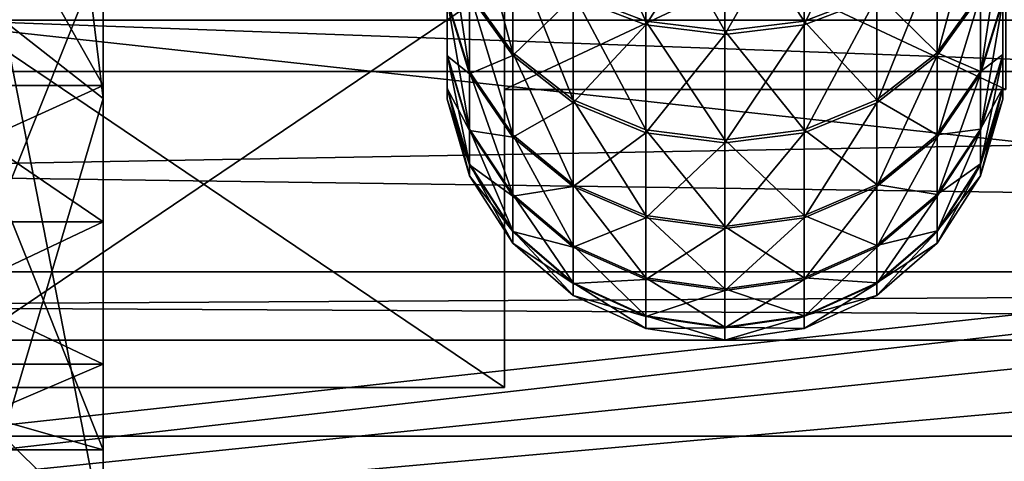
# Model space of a CAD drawing. Extents: x 0 to 200, y 18 to 95.
# Tile 86 of 256: x 77.58 to 82.49, y 36.62 to 38.82. Entities that reach past the tile are written whole.
import ezdxf

# ---------------------------------------------------------------- set-up
doc = ezdxf.new("R2010")
doc.units = 0

msp = doc.modelspace()

# ---------------------------------------------------------------- linework, layer by layer
for points in [[(95.999992, 38.822327, 264.297485), (76.999992, 42.562767, 261.314575), (76.999992, 38.822327, 264.297485)], [(95.999992, 42.562767, 261.314575), (76.999992, 42.562767, 261.314575), (95.999992, 38.822327, 264.297485)], [(95.999992, 42.562767, 280.685425), (95.999992, 38.822327, 277.702515), (76.999992, 38.822327, 277.702515)], [(76.999992, 42.562767, 280.685425), (95.999992, 42.562767, 280.685425), (76.999992, 38.822327, 277.702515)], [(77.499992, 42.562767, 36.314583), (77.499992, 38.822327, 39.297485), (77.999992, 38.431412, 38.985741)], [(77.999992, 42.345825, 35.864101), (77.499992, 42.562767, 36.314583), (77.999992, 38.431412, 38.985741)], [(77.499992, 42.562767, 55.685417), (77.999992, 42.345825, 56.135899), (77.499992, 38.822327, 52.702515)], [(77.499992, 38.822327, 52.702515), (77.999992, 42.345825, 56.135899), (77.999992, 38.431412, 53.014259)], [(77.999992, 39.43364, 36.87513), (77.999992, 42.345825, 35.864101), (77.999992, 38.431412, 38.985741)], [(77.999992, 42.345825, 56.135899), (77.999992, 39.43364, 55.12487), (77.999992, 38.431412, 53.014259)], [(76.999992, 40.261135, 41.579704), (77.999992, 40.261135, 41.579704), (76.999992, 38.496006, 39.814575)], [(77.999992, 40.261135, 41.579704), (77.999992, 38.496006, 39.814575), (76.999992, 38.496006, 39.814575)], [(77.999992, 38.496006, 52.185425), (76.999992, 40.261135, 50.420296), (76.999992, 38.496006, 52.185425)], [(77.999992, 40.261135, 50.420296), (76.999992, 40.261135, 50.420296), (77.999992, 38.496006, 52.185425)], [(77.999992, 38.496006, 39.814575), (77.999992, 40.261135, 41.579704), (77.999992, 37.816647, 40.907364)], [(77.999992, 40.261135, 41.579704), (77.999992, 39.605007, 42.842861), (77.999992, 37.816647, 40.907364)], [(77.999992, 39.605007, 49.157139), (77.999992, 40.261135, 50.420296), (77.999992, 37.816647, 51.092636)], [(77.999992, 40.261135, 50.420296), (77.999992, 38.496006, 52.185425), (77.999992, 37.816647, 51.092636)], [(113.275154, 38.566761, 277.913177), (37.428932, 40.155949, 279.984253), (39.5, 38.566761, 277.913177)], [(115.346222, 40.155949, 279.984253), (37.428932, 40.155949, 279.984253), (113.275154, 38.566761, 277.913177)], [(51.571064, 40.155949, 265.842102), (103.275146, 38.566761, 267.913177), (49.499989, 38.566761, 267.913177)], [(51.571064, 40.155949, 265.842102), (101.204079, 40.155949, 265.842102), (103.275146, 38.566761, 267.913177)], [(79.999992, 39.649292, 266.625), (79.999992, 38.477016, 271), (79.999992, 36.990273, 268.663544)], [(79.999992, 39.017784, 264.453369), (79.999992, 39.649292, 266.625), (79.999992, 36.990273, 268.663544)], [(79.999992, 39.649292, 275.375), (79.999992, 39.017784, 277.546631), (79.999992, 38.477016, 271)], [(82.499992, 39.649292, 275.375), (79.999992, 39.649292, 275.375), (79.999992, 38.477016, 271)], [(82.499992, 38.477016, 271), (82.499992, 39.649292, 275.375), (79.999992, 38.477016, 271)], [(79.999992, 39.649292, 266.625), (82.499992, 38.477016, 271), (79.999992, 38.477016, 271)], [(79.999992, 39.649292, 266.625), (82.499992, 39.649292, 266.625), (82.499992, 38.477016, 271)], [(77.999992, 39.605007, 42.842861), (77.999992, 39.175774, 44.200001), (77.999992, 36.679504, 44.200001)], [(77.999992, 37.10677, 42.525715), (77.999992, 39.605007, 42.842861), (77.999992, 36.679504, 44.200001)], [(77.999992, 37.816647, 40.907364), (77.999992, 39.605007, 42.842861), (77.999992, 37.10677, 42.525715)], [(77.999992, 39.175774, 47.799999), (77.999992, 39.605007, 49.157139), (77.999992, 37.10677, 49.474285)], [(77.999992, 39.605007, 49.157139), (77.999992, 37.816647, 51.092636), (77.999992, 37.10677, 49.474285)], [(80.343094, 39.592945, 264.890533), (80.705566, 39.463699, 264.787109), (80.705566, 38.816895, 265.695404)], [(80.343094, 38.956902, 265.783722), (80.343094, 39.592945, 264.890533), (80.705566, 38.816895, 265.695404)], [(81.856888, 38.939026, 276.187836), (81.856888, 39.571995, 277.083191), (81.494423, 38.798714, 276.275665)], [(81.856888, 39.571995, 277.083191), (81.494423, 39.442398, 277.186188), (81.494423, 38.798714, 276.275665)], [(57.676323, 39.482059, 55.068108), (57.032787, 38.471405, 54.206055), (77.999992, 36.329296, 51.023918)], [(77.999992, 39.43364, 55.12487), (57.676323, 39.482059, 55.068108), (77.999992, 36.329296, 51.023918)], [(57.679817, 39.475403, 36.924114), (77.999992, 39.43364, 36.87513), (57.083755, 38.539112, 37.722298)], [(57.083755, 38.539112, 37.722298), (77.999992, 39.43364, 36.87513), (77.999992, 36.329296, 40.976082)], [(77.999992, 39.43364, 36.87513), (77.999992, 38.431412, 38.985741), (77.999992, 36.329296, 40.976082)], [(77.999992, 38.431412, 53.014259), (77.999992, 39.43364, 55.12487), (77.999992, 36.329296, 51.023918)], [(79.826515, 39.461151, 266.101746), (80.041946, 39.177616, 265.922913), (80.041946, 38.659779, 266.856079)], [(79.826515, 38.961555, 267.002045), (79.826515, 39.461151, 266.101746), (80.041946, 38.659779, 266.856079)], [(80.705566, 39.442398, 277.186188), (80.343094, 38.939026, 276.187836), (80.705566, 38.798714, 276.275665)], [(80.705566, 39.463699, 264.787109), (81.099991, 39.419422, 264.751678), (81.099991, 38.768929, 265.665131)], [(80.705566, 38.816895, 265.695404), (80.705566, 39.463699, 264.787109), (81.099991, 38.768929, 265.665131)], [(81.099991, 39.397999, 277.221466), (80.705566, 39.442398, 277.186188), (80.705566, 38.798714, 276.275665)], [(81.099991, 39.419422, 264.751678), (81.494423, 39.463699, 264.787109), (81.494423, 38.816895, 265.695404)], [(81.494423, 38.798714, 276.275665), (81.494423, 39.442398, 277.186188), (81.099991, 38.750645, 276.305756)], [(81.494423, 39.442398, 277.186188), (81.099991, 39.397999, 277.221466), (81.099991, 38.750645, 276.305756)], [(81.494423, 39.463699, 264.787109), (81.856888, 38.956902, 265.783722), (81.494423, 38.816895, 265.695404)], [(82.373474, 38.947865, 274.969513), (82.373474, 39.444366, 275.871521), (82.158043, 38.645588, 275.114441)], [(82.373474, 39.444366, 275.871521), (82.158043, 39.160217, 276.049377), (82.158043, 38.645588, 275.114441)], [(81.099991, 39.397999, 277.221466), (80.705566, 38.798714, 276.275665), (81.099991, 38.750645, 276.305756)], [(81.099991, 39.419422, 264.751678), (81.494423, 38.816895, 265.695404), (81.099991, 38.768929, 265.665131)], [(79.714249, 39.305744, 267.168518), (79.826515, 38.961555, 267.002045), (79.826515, 38.565895, 267.952637)], [(79.714249, 38.926563, 268.079529), (79.714249, 39.305744, 267.168518), (79.826515, 38.565895, 267.952637)], [(79.714249, 39.302456, 268.211792), (79.714249, 38.926563, 268.079529), (79.714249, 38.651768, 269.027252)], [(79.714249, 39.040104, 269.116577), (79.714249, 39.302456, 268.211792), (79.714249, 38.651768, 269.027252)], [(82.485741, 38.91658, 273.891937), (82.485741, 39.292625, 274.80423), (82.373474, 38.555477, 274.017578)], [(82.485741, 39.292625, 274.80423), (82.373474, 38.947865, 274.969513), (82.373474, 38.555477, 274.017578)], [(82.485741, 39.03368, 272.855255), (82.485741, 39.292923, 273.760956), (82.485741, 38.645039, 272.943268)], [(82.485741, 39.292923, 273.760956), (82.485741, 38.91658, 273.891937), (82.485741, 38.645039, 272.943268)], [(66.999992, 39.196945, 259.53186), (99.683624, 39.210865, 259.553802), (66.999992, 35.485626, 263.375061)], [(99.683624, 39.210865, 259.553802), (100.000092, 38.878841, 259.761322), (66.999992, 35.485626, 263.375061)], [(122.799995, 37.156258, 280.72522), (66.999992, 39.196945, 282.468109), (66.999992, 35.485626, 278.624939)], [(122.799995, 39.196945, 282.468109), (66.999992, 39.196945, 282.468109), (122.799995, 37.156258, 280.72522)], [(77.999992, 36.679504, 44.200001), (76.999992, 39.175774, 44.200001), (76.999992, 36.679504, 44.200001)], [(77.999992, 39.175774, 44.200001), (76.999992, 39.175774, 44.200001), (77.999992, 36.679504, 44.200001)], [(76.999992, 39.175774, 47.799999), (77.999992, 39.175774, 47.799999), (76.999992, 36.679504, 47.799999)], [(77.999992, 39.175774, 47.799999), (77.999992, 36.679504, 47.799999), (76.999992, 36.679504, 47.799999)], [(77.999992, 39.175774, 47.799999), (77.999992, 37.10677, 49.474285), (77.999992, 36.679504, 47.799999)], [(80.041946, 39.160217, 276.049377), (79.826515, 38.947865, 274.969513), (80.041946, 38.645588, 275.114441)], [(80.041946, 39.177616, 265.922913), (80.343094, 38.956902, 265.783722), (80.343094, 38.424866, 266.742462)], [(80.041946, 38.659779, 266.856079), (80.041946, 39.177616, 265.922913), (80.343094, 38.424866, 266.742462)], [(80.343094, 38.939026, 276.187836), (80.041946, 39.160217, 276.049377), (80.041946, 38.645588, 275.114441)], [(81.856888, 38.956902, 265.783722), (82.158043, 39.177616, 265.922913), (82.158043, 38.659779, 266.856079)], [(82.158043, 38.645588, 275.114441), (82.158043, 39.160217, 276.049377), (81.856888, 38.410286, 275.227264)], [(82.158043, 39.160217, 276.049377), (81.856888, 38.939026, 276.187836), (81.856888, 38.410286, 275.227264)], [(82.158043, 39.177616, 265.922913), (82.373474, 38.961555, 267.002045), (82.158043, 38.659779, 266.856079)], [(79.714249, 39.040104, 269.116577), (79.714249, 38.651768, 269.027252), (79.714249, 38.48481, 269.999756)], [(79.714249, 38.880707, 270.045074), (79.714249, 39.040104, 269.116577), (79.714249, 38.48481, 269.999756)], [(82.485741, 38.926563, 268.079529), (82.485741, 39.040104, 269.116577), (82.485741, 38.651768, 269.027252)], [(82.485741, 39.040104, 269.116577), (82.485741, 38.880707, 270.045074), (82.485741, 38.651768, 269.027252)], [(76.999992, 39.017784, 264.453369), (79.999992, 36.990273, 268.663544), (76.999992, 36.990273, 268.663544)], [(76.999992, 39.017784, 264.453369), (79.999992, 39.017784, 264.453369), (79.999992, 36.990273, 268.663544)], [(79.999992, 39.017784, 277.546631), (76.999992, 39.017784, 277.546631), (76.999992, 36.990273, 273.336456)], [(79.999992, 36.990273, 273.336456), (79.999992, 39.017784, 277.546631), (76.999992, 36.990273, 273.336456)], [(79.714249, 39.03368, 272.855255), (79.714249, 38.877476, 271.926239), (79.714249, 38.645039, 272.943268)], [(79.714249, 38.91658, 273.891937), (79.714249, 39.03368, 272.855255), (79.714249, 38.645039, 272.943268)], [(79.999992, 38.477016, 271), (79.999992, 39.017784, 277.546631), (79.999992, 36.990273, 273.336456)], [(82.485741, 38.877476, 271.926239), (82.485741, 39.03368, 272.855255), (82.485741, 38.481422, 271.970184)], [(82.485741, 39.03368, 272.855255), (82.485741, 38.645039, 272.943268), (82.485741, 38.481422, 271.970184)], [(79.826515, 38.947865, 274.969513), (79.714249, 38.91658, 273.891937), (79.826515, 38.555477, 274.017578)], [(79.826515, 38.961555, 267.002045), (80.041946, 38.659779, 266.856079), (80.041946, 38.249676, 267.84137)], [(79.826515, 38.565895, 267.952637), (79.826515, 38.961555, 267.002045), (80.041946, 38.249676, 267.84137)], [(80.041946, 38.645588, 275.114441), (79.826515, 38.947865, 274.969513), (79.826515, 38.555477, 274.017578)], [(80.343094, 38.939026, 276.187836), (80.041946, 38.645588, 275.114441), (80.343094, 38.410286, 275.227264)], [(80.343094, 38.956902, 265.783722), (80.705566, 38.816895, 265.695404), (80.705566, 38.275845, 266.67038)], [(80.343094, 38.424866, 266.742462), (80.343094, 38.956902, 265.783722), (80.705566, 38.275845, 266.67038)], [(80.705566, 38.798714, 276.275665), (80.343094, 38.939026, 276.187836), (80.343094, 38.410286, 275.227264)], [(81.494423, 38.816895, 265.695404), (81.856888, 38.956902, 265.783722), (81.856888, 38.424866, 266.742462)], [(81.856888, 38.410286, 275.227264), (81.856888, 38.939026, 276.187836), (81.494423, 38.261021, 275.298828)], [(81.856888, 38.939026, 276.187836), (81.494423, 38.798714, 276.275665), (81.494423, 38.261021, 275.298828)], [(81.856888, 38.956902, 265.783722), (82.158043, 38.659779, 266.856079), (81.856888, 38.424866, 266.742462)], [(82.158043, 38.659779, 266.856079), (82.373474, 38.961555, 267.002045), (82.373474, 38.565895, 267.952637)], [(82.373474, 38.555477, 274.017578), (82.373474, 38.947865, 274.969513), (82.158043, 38.238873, 274.127777)], [(82.373474, 38.947865, 274.969513), (82.158043, 38.645588, 275.114441), (82.158043, 38.238873, 274.127777)], [(82.373474, 38.961555, 267.002045), (82.485741, 38.926563, 268.079529), (82.373474, 38.565895, 267.952637)], [(79.714249, 38.926563, 268.079529), (79.826515, 38.565895, 267.952637), (79.826515, 38.27916, 268.941528)], [(79.714249, 38.651768, 269.027252), (79.714249, 38.926563, 268.079529), (79.826515, 38.27916, 268.941528)], [(79.714249, 38.91658, 273.891937), (79.714249, 38.645039, 272.943268), (79.826515, 38.555477, 274.017578)], [(82.485741, 38.926563, 268.079529), (82.485741, 38.651768, 269.027252), (82.373474, 38.565895, 267.952637)], [(82.485741, 38.645039, 272.943268), (82.485741, 38.91658, 273.891937), (82.373474, 38.272141, 273.02771)], [(82.485741, 38.91658, 273.891937), (82.373474, 38.555477, 274.017578), (82.373474, 38.272141, 273.02771)], [(100.000092, 38.878841, 259.761322), (100.607681, 38.474895, 260.105988), (66.999992, 35.485626, 263.375061)], [(79.714249, 38.880707, 270.045074), (79.714249, 38.48481, 269.999756), (79.714249, 38.427788, 270.984894)], [(79.714249, 38.826267, 270.985565), (79.714249, 38.880707, 270.045074), (79.714249, 38.427788, 270.984894)], [(79.714249, 38.877476, 271.926239), (79.714249, 38.826267, 270.985565), (79.714249, 38.481422, 271.970184)], [(79.714249, 38.645039, 272.943268), (79.714249, 38.877476, 271.926239), (79.714249, 38.481422, 271.970184)], [(82.485741, 38.651768, 269.027252), (82.485741, 38.880707, 270.045074), (82.485741, 38.48481, 269.999756)], [(82.485741, 38.880707, 270.045074), (82.485741, 38.826267, 270.985565), (82.485741, 38.48481, 269.999756)], [(82.485741, 38.826267, 270.985565), (82.485741, 38.877476, 271.926239), (82.485741, 38.427788, 270.984894)], [(82.485741, 38.877476, 271.926239), (82.485741, 38.481422, 271.970184), (82.485741, 38.427788, 270.984894)], [(95.999992, 36.74654, 268.60791), (76.999992, 38.822327, 264.297485), (76.999992, 36.74654, 268.60791)], [(95.999992, 38.822327, 264.297485), (76.999992, 38.822327, 264.297485), (95.999992, 36.74654, 268.60791)], [(95.999992, 38.822327, 277.702515), (95.999992, 36.74654, 273.39212), (76.999992, 36.74654, 273.39212)], [(76.999992, 38.822327, 277.702515), (95.999992, 38.822327, 277.702515), (76.999992, 36.74654, 273.39212)], [(77.499992, 38.822327, 39.297485), (77.499992, 36.74654, 43.607899), (77.999992, 36.259075, 43.496639)], [(77.999992, 38.431412, 38.985741), (77.499992, 38.822327, 39.297485), (77.999992, 36.259075, 43.496639)], [(77.499992, 38.822327, 52.702515), (77.999992, 38.431412, 53.014259), (77.499992, 36.74654, 48.392101)], [(79.714249, 38.481422, 271.970184), (79.714249, 38.826267, 270.985565), (79.714249, 38.427788, 270.984894)], [(80.705566, 38.798714, 276.275665), (80.343094, 38.410286, 275.227264), (80.705566, 38.261021, 275.298828)], [(80.705566, 38.816895, 265.695404), (81.099991, 38.768929, 265.665131), (81.099991, 38.224792, 266.645691)], [(80.705566, 38.275845, 266.67038), (80.705566, 38.816895, 265.695404), (81.099991, 38.224792, 266.645691)], [(81.099991, 38.750645, 276.305756), (80.705566, 38.798714, 276.275665), (80.705566, 38.261021, 275.298828)], [(81.099991, 38.768929, 265.665131), (81.494423, 38.816895, 265.695404), (81.494423, 38.275845, 266.67038)], [(81.494423, 38.261021, 275.298828), (81.494423, 38.798714, 276.275665), (81.099991, 38.209885, 275.323364)], [(81.494423, 38.798714, 276.275665), (81.099991, 38.750645, 276.305756), (81.099991, 38.209885, 275.323364)], [(81.494423, 38.816895, 265.695404), (81.856888, 38.424866, 266.742462), (81.494423, 38.275845, 266.67038)], [(82.485741, 38.48481, 269.999756), (82.485741, 38.826267, 270.985565), (82.485741, 38.427788, 270.984894)], [(81.099991, 38.750645, 276.305756), (80.705566, 38.261021, 275.298828), (81.099991, 38.209885, 275.323364)], [(81.099991, 38.768929, 265.665131), (81.494423, 38.275845, 266.67038), (81.099991, 38.224792, 266.645691)], [(79.714249, 38.651768, 269.027252), (79.826515, 38.27916, 268.941528), (79.826515, 38.104946, 269.956329)], [(79.714249, 38.48481, 269.999756), (79.714249, 38.651768, 269.027252), (79.826515, 38.104946, 269.956329)], [(79.714249, 38.645039, 272.943268), (79.714249, 38.481422, 271.970184), (79.826515, 38.272141, 273.02771)], [(79.826515, 38.555477, 274.017578), (79.714249, 38.645039, 272.943268), (79.826515, 38.272141, 273.02771)], [(80.041946, 38.645588, 275.114441), (79.826515, 38.555477, 274.017578), (80.041946, 38.238873, 274.127777)], [(80.041946, 38.659779, 266.856079), (80.343094, 38.424866, 266.742462), (80.343094, 38.003517, 267.754761)], [(80.041946, 38.249676, 267.84137), (80.041946, 38.659779, 266.856079), (80.343094, 38.003517, 267.754761)], [(80.343094, 38.410286, 275.227264), (80.041946, 38.645588, 275.114441), (80.041946, 38.238873, 274.127777)], [(81.856888, 38.424866, 266.742462), (82.158043, 38.659779, 266.856079), (82.158043, 38.249676, 267.84137)], [(82.158043, 38.238873, 274.127777), (82.158043, 38.645588, 275.114441), (81.856888, 37.99242, 274.213531)], [(82.158043, 38.645588, 275.114441), (81.856888, 38.410286, 275.227264), (81.856888, 37.99242, 274.213531)], [(82.158043, 38.659779, 266.856079), (82.373474, 38.565895, 267.952637), (82.158043, 38.249676, 267.84137)], [(82.373474, 38.565895, 267.952637), (82.485741, 38.651768, 269.027252), (82.373474, 38.27916, 268.941528)], [(82.485741, 38.651768, 269.027252), (82.485741, 38.48481, 269.999756), (82.373474, 38.27916, 268.941528)], [(82.485741, 38.481422, 271.970184), (82.485741, 38.645039, 272.943268), (82.373474, 38.101414, 272.012329)], [(82.485741, 38.645039, 272.943268), (82.373474, 38.272141, 273.02771), (82.373474, 38.101414, 272.012329)], [(110.863342, 37.567757, 275.501373), (39.5, 38.566761, 277.913177), (41.911797, 37.567757, 275.501373)], [(113.275154, 38.566761, 277.913177), (39.5, 38.566761, 277.913177), (110.863342, 37.567757, 275.501373)], [(103.275146, 38.566761, 267.913177), (105.686966, 37.567757, 270.324982), (47.088192, 37.567757, 270.324982)], [(49.499989, 38.566761, 267.913177), (103.275146, 38.566761, 267.913177), (47.088192, 37.567757, 270.324982)], [(79.826515, 38.565895, 267.952637), (80.041946, 38.249676, 267.84137), (80.041946, 37.952469, 268.866364)], [(79.826515, 38.27916, 268.941528), (79.826515, 38.565895, 267.952637), (80.041946, 37.952469, 268.866364)], [(79.826515, 38.555477, 274.017578), (79.826515, 38.272141, 273.02771), (80.041946, 38.238873, 274.127777)], [(82.373474, 38.565895, 267.952637), (82.373474, 38.27916, 268.941528), (82.158043, 38.249676, 267.84137)], [(82.373474, 38.272141, 273.02771), (82.373474, 38.555477, 274.017578), (82.158043, 37.94519, 273.101746)], [(82.373474, 38.555477, 274.017578), (82.158043, 38.238873, 274.127777), (82.158043, 37.94519, 273.101746)], [(56.827553, 38.240475, 38.107998), (57.083755, 38.539112, 37.722298), (77.999992, 36.329296, 40.976082)], [(76.999992, 38.496006, 39.814575), (77.999992, 37.816647, 40.907364), (76.499992, 37.816647, 40.907364)], [(77.999992, 37.816647, 51.092636), (77.999992, 38.496006, 52.185425), (76.499992, 37.816647, 51.092636)], [(77.999992, 38.496006, 52.185425), (76.999992, 38.496006, 52.185425), (76.499992, 37.816647, 51.092636)], [(76.999992, 38.496006, 39.814575), (77.999992, 38.496006, 39.814575), (77.999992, 37.816647, 40.907364)], [(57.032787, 38.471405, 54.206055), (56.778526, 38.1772, 53.818966), (77.999992, 36.329296, 51.023918)], [(100.607681, 38.474895, 260.105988), (102.160469, 37.442551, 260.986816), (66.999992, 35.485626, 263.375061)], [(79.714249, 38.48481, 269.999756), (79.826515, 38.104946, 269.956329), (79.826515, 38.045448, 270.984222)], [(79.714249, 38.427788, 270.984894), (79.714249, 38.48481, 269.999756), (79.826515, 38.045448, 270.984222)], [(79.714249, 38.481422, 271.970184), (79.714249, 38.427788, 270.984894), (79.826515, 38.101414, 272.012329)], [(79.826515, 38.272141, 273.02771), (79.714249, 38.481422, 271.970184), (79.826515, 38.101414, 272.012329)], [(79.999992, 38.477016, 271), (79.999992, 36.990273, 273.336456), (79.999992, 36.990273, 268.663544)], [(82.373474, 38.27916, 268.941528), (82.485741, 38.48481, 269.999756), (82.373474, 38.104946, 269.956329)], [(82.485741, 38.48481, 269.999756), (82.485741, 38.427788, 270.984894), (82.373474, 38.104946, 269.956329)], [(82.485741, 38.427788, 270.984894), (82.485741, 38.481422, 271.970184), (82.373474, 38.045448, 270.984222)], [(82.485741, 38.481422, 271.970184), (82.373474, 38.101414, 272.012329), (82.373474, 38.045448, 270.984222)], [(77.499992, 36.74654, 48.392101), (77.999992, 38.431412, 53.014259), (77.999992, 36.259075, 48.503361)], [(77.999992, 36.329296, 40.976082), (77.999992, 38.431412, 38.985741), (77.999992, 36.259075, 43.496639)], [(77.999992, 38.431412, 53.014259), (77.999992, 36.329296, 51.023918), (77.999992, 36.259075, 48.503361)], [(79.826515, 38.101414, 272.012329), (79.714249, 38.427788, 270.984894), (79.826515, 38.045448, 270.984222)], [(80.343094, 38.410286, 275.227264), (80.041946, 38.238873, 274.127777), (80.343094, 37.99242, 274.213531)], [(80.343094, 38.424866, 266.742462), (80.705566, 38.275845, 266.67038), (80.705566, 37.847366, 267.699829)], [(80.343094, 38.003517, 267.754761), (80.343094, 38.424866, 266.742462), (80.705566, 37.847366, 267.699829)], [(80.705566, 38.261021, 275.298828), (80.343094, 38.410286, 275.227264), (80.343094, 37.99242, 274.213531)], [(81.494423, 38.275845, 266.67038), (81.856888, 38.424866, 266.742462), (81.856888, 38.003517, 267.754761)], [(81.856888, 37.99242, 274.213531), (81.856888, 38.410286, 275.227264), (81.494423, 37.836082, 274.267914)], [(81.856888, 38.410286, 275.227264), (81.494423, 38.261021, 275.298828), (81.494423, 37.836082, 274.267914)], [(81.856888, 38.424866, 266.742462), (82.158043, 38.249676, 267.84137), (81.856888, 38.003517, 267.754761)], [(82.373474, 38.104946, 269.956329), (82.485741, 38.427788, 270.984894), (82.373474, 38.045448, 270.984222)], [(79.826515, 38.27916, 268.941528), (80.041946, 37.952469, 268.866364), (80.041946, 37.771896, 269.918213)], [(79.826515, 38.104946, 269.956329), (79.826515, 38.27916, 268.941528), (80.041946, 37.771896, 269.918213)], [(79.826515, 38.272141, 273.02771), (79.826515, 38.101414, 272.012329), (80.041946, 37.94519, 273.101746)], [(80.041946, 38.238873, 274.127777), (79.826515, 38.272141, 273.02771), (80.041946, 37.94519, 273.101746)], [(80.041946, 38.249676, 267.84137), (80.343094, 38.003517, 267.754761), (80.343094, 37.698162, 268.807861)], [(80.041946, 37.952469, 268.866364), (80.041946, 38.249676, 267.84137), (80.343094, 37.698162, 268.807861)], [(80.705566, 38.261021, 275.298828), (80.343094, 37.99242, 274.213531), (80.705566, 37.836082, 274.267914)], [(80.705566, 38.275845, 266.67038), (81.099991, 38.224792, 266.645691), (81.099991, 37.793873, 267.681)], [(80.705566, 37.847366, 267.699829), (80.705566, 38.275845, 266.67038), (81.099991, 37.793873, 267.681)], [(81.099991, 38.209885, 275.323364), (80.705566, 38.261021, 275.298828), (80.705566, 37.836082, 274.267914)], [(81.099991, 38.224792, 266.645691), (81.494423, 38.275845, 266.67038), (81.494423, 37.847366, 267.699829)], [(81.494423, 37.836082, 274.267914), (81.494423, 38.261021, 275.298828), (81.099991, 37.78252, 274.28656)], [(81.494423, 38.261021, 275.298828), (81.099991, 38.209885, 275.323364), (81.099991, 37.78252, 274.28656)], [(81.494423, 38.275845, 266.67038), (81.856888, 38.003517, 267.754761), (81.494423, 37.847366, 267.699829)], [(81.856888, 38.003517, 267.754761), (82.158043, 38.249676, 267.84137), (82.158043, 37.952469, 268.866364)], [(82.158043, 38.249676, 267.84137), (82.373474, 38.27916, 268.941528), (82.158043, 37.952469, 268.866364)], [(82.373474, 38.27916, 268.941528), (82.373474, 38.104946, 269.956329), (82.158043, 37.952469, 268.866364)], [(82.373474, 38.101414, 272.012329), (82.373474, 38.272141, 273.02771), (82.158043, 37.768234, 272.049286)], [(82.373474, 38.272141, 273.02771), (82.158043, 37.94519, 273.101746), (82.158043, 37.768234, 272.049286)], [(55.795616, 37.037598, 39.66156), (56.827553, 38.240475, 38.107998), (77.999992, 36.329296, 40.976082)], [(80.343094, 37.99242, 274.213531), (80.041946, 38.238873, 274.127777), (80.041946, 37.94519, 273.101746)], [(81.099991, 38.209885, 275.323364), (80.705566, 37.836082, 274.267914), (81.099991, 37.78252, 274.28656)], [(81.099991, 38.224792, 266.645691), (81.494423, 37.847366, 267.699829), (81.099991, 37.793873, 267.681)], [(82.158043, 37.94519, 273.101746), (82.158043, 38.238873, 274.127777), (81.856888, 37.690685, 273.159393)], [(82.158043, 38.238873, 274.127777), (81.856888, 37.99242, 274.213531), (81.856888, 37.690685, 273.159393)], [(56.778526, 38.1772, 53.818966), (55.740929, 36.976627, 52.239357), (77.999992, 36.329296, 51.023918)], [(79.826515, 38.104946, 269.956329), (80.041946, 37.771896, 269.918213), (80.041946, 37.710224, 270.983643)], [(79.826515, 38.045448, 270.984222), (79.826515, 38.104946, 269.956329), (80.041946, 37.710224, 270.983643)], [(79.826515, 38.101414, 272.012329), (79.826515, 38.045448, 270.984222), (80.041946, 37.768234, 272.049286)], [(80.041946, 37.94519, 273.101746), (79.826515, 38.101414, 272.012329), (80.041946, 37.768234, 272.049286)], [(82.158043, 37.952469, 268.866364), (82.373474, 38.104946, 269.956329), (82.158043, 37.771896, 269.918213)], [(82.373474, 38.104946, 269.956329), (82.373474, 38.045448, 270.984222), (82.158043, 37.771896, 269.918213)], [(82.373474, 38.045448, 270.984222), (82.373474, 38.101414, 272.012329), (82.158043, 37.710224, 270.983643)], [(82.373474, 38.101414, 272.012329), (82.158043, 37.768234, 272.049286), (82.158043, 37.710224, 270.983643)], [(80.041946, 37.768234, 272.049286), (79.826515, 38.045448, 270.984222), (80.041946, 37.710224, 270.983643)], [(80.343094, 38.003517, 267.754761), (80.705566, 37.847366, 267.699829), (80.705566, 37.536839, 268.770752)], [(80.343094, 37.698162, 268.807861), (80.343094, 38.003517, 267.754761), (80.705566, 37.536839, 268.770752)], [(81.494423, 37.847366, 267.699829), (81.856888, 38.003517, 267.754761), (81.856888, 37.698162, 268.807861)], [(81.856888, 38.003517, 267.754761), (82.158043, 37.952469, 268.866364), (81.856888, 37.698162, 268.807861)], [(82.158043, 37.771896, 269.918213), (82.373474, 38.045448, 270.984222), (82.158043, 37.710224, 270.983643)], [(80.343094, 37.99242, 274.213531), (80.041946, 37.94519, 273.101746), (80.343094, 37.690685, 273.159393)], [(80.705566, 37.836082, 274.267914), (80.343094, 37.99242, 274.213531), (80.343094, 37.690685, 273.159393)], [(81.856888, 37.690685, 273.159393), (81.856888, 37.99242, 274.213531), (81.494423, 37.529236, 273.195923)], [(81.856888, 37.99242, 274.213531), (81.494423, 37.836082, 274.267914), (81.494423, 37.529236, 273.195923)], [(80.041946, 37.952469, 268.866364), (80.343094, 37.698162, 268.807861), (80.343094, 37.512634, 269.88855)], [(80.041946, 37.771896, 269.918213), (80.041946, 37.952469, 268.866364), (80.343094, 37.512634, 269.88855)], [(80.041946, 37.94519, 273.101746), (80.041946, 37.768234, 272.049286), (80.343094, 37.690685, 273.159393)], [(82.158043, 37.952469, 268.866364), (82.158043, 37.771896, 269.918213), (81.856888, 37.698162, 268.807861)], [(82.158043, 37.768234, 272.049286), (82.158043, 37.94519, 273.101746), (81.856888, 37.508873, 272.078064)], [(82.158043, 37.94519, 273.101746), (81.856888, 37.690685, 273.159393), (81.856888, 37.508873, 272.078064)], [(76.499992, 37.816647, 40.907364), (77.999992, 37.10677, 42.525715), (76.499992, 37.10677, 42.525715)], [(76.499992, 37.816647, 40.907364), (77.999992, 37.816647, 40.907364), (77.999992, 37.10677, 42.525715)], [(77.999992, 37.10677, 49.474285), (77.999992, 37.816647, 51.092636), (76.499992, 37.10677, 49.474285)], [(77.999992, 37.816647, 51.092636), (76.499992, 37.816647, 51.092636), (76.499992, 37.10677, 49.474285)], [(80.705566, 37.836082, 274.267914), (80.343094, 37.690685, 273.159393), (80.705566, 37.529236, 273.195923)], [(80.705566, 37.847366, 267.699829), (81.099991, 37.793873, 267.681), (81.099991, 37.481575, 268.758026)], [(80.705566, 37.536839, 268.770752), (80.705566, 37.847366, 267.699829), (81.099991, 37.481575, 268.758026)], [(81.099991, 37.78252, 274.28656), (80.705566, 37.836082, 274.267914), (80.705566, 37.529236, 273.195923)], [(81.099991, 37.793873, 267.681), (81.494423, 37.847366, 267.699829), (81.494423, 37.536839, 268.770752)], [(81.494423, 37.529236, 273.195923), (81.494423, 37.836082, 274.267914), (81.099991, 37.473927, 273.208466)], [(81.494423, 37.836082, 274.267914), (81.099991, 37.78252, 274.28656), (81.099991, 37.473927, 273.208466)], [(81.494423, 37.847366, 267.699829), (81.856888, 37.698162, 268.807861), (81.494423, 37.536839, 268.770752)], [(80.041946, 37.771896, 269.918213), (80.343094, 37.512634, 269.88855), (80.343094, 37.449276, 270.983215)], [(80.041946, 37.710224, 270.983643), (80.041946, 37.771896, 269.918213), (80.343094, 37.449276, 270.983215)], [(80.041946, 37.768234, 272.049286), (80.041946, 37.710224, 270.983643), (80.343094, 37.508873, 272.078064)], [(80.343094, 37.690685, 273.159393), (80.041946, 37.768234, 272.049286), (80.343094, 37.508873, 272.078064)], [(81.099991, 37.78252, 274.28656), (80.705566, 37.529236, 273.195923), (81.099991, 37.473927, 273.208466)], [(81.099991, 37.793873, 267.681), (81.494423, 37.536839, 268.770752), (81.099991, 37.481575, 268.758026)], [(81.856888, 37.698162, 268.807861), (82.158043, 37.771896, 269.918213), (81.856888, 37.512634, 269.88855)], [(82.158043, 37.771896, 269.918213), (82.158043, 37.710224, 270.983643), (81.856888, 37.512634, 269.88855)], [(82.158043, 37.710224, 270.983643), (82.158043, 37.768234, 272.049286), (81.856888, 37.449276, 270.983215)], [(82.158043, 37.768234, 272.049286), (81.856888, 37.508873, 272.078064), (81.856888, 37.449276, 270.983215)], [(80.343094, 37.508873, 272.078064), (80.041946, 37.710224, 270.983643), (80.343094, 37.449276, 270.983215)], [(81.856888, 37.512634, 269.88855), (82.158043, 37.710224, 270.983643), (81.856888, 37.449276, 270.983215)], [(80.343094, 37.698162, 268.807861), (80.705566, 37.536839, 268.770752), (80.705566, 37.348175, 269.86972)], [(80.343094, 37.512634, 269.88855), (80.343094, 37.698162, 268.807861), (80.705566, 37.348175, 269.86972)], [(80.705566, 37.529236, 273.195923), (80.343094, 37.690685, 273.159393), (80.343094, 37.508873, 272.078064)], [(81.494423, 37.536839, 268.770752), (81.856888, 37.698162, 268.807861), (81.856888, 37.512634, 269.88855)], [(81.856888, 37.508873, 272.078064), (81.856888, 37.690685, 273.159393), (81.494423, 37.344349, 272.096313)], [(81.856888, 37.690685, 273.159393), (81.494423, 37.529236, 273.195923), (81.494423, 37.344349, 272.096313)], [(108.275154, 37.227016, 272.913177), (41.911797, 37.567757, 275.501373), (44.499992, 37.227016, 272.913177)], [(110.863342, 37.567757, 275.501373), (41.911797, 37.567757, 275.501373), (108.275154, 37.227016, 272.913177)], [(105.686966, 37.567757, 270.324982), (108.275154, 37.227016, 272.913177), (44.499992, 37.227016, 272.913177)], [(47.088192, 37.567757, 270.324982), (105.686966, 37.567757, 270.324982), (44.499992, 37.227016, 272.913177)], [(80.705566, 37.529236, 273.195923), (80.343094, 37.508873, 272.078064), (80.705566, 37.344349, 272.096313)], [(80.343094, 37.512634, 269.88855), (80.705566, 37.348175, 269.86972), (80.705566, 37.283741, 270.98291)], [(80.343094, 37.449276, 270.983215), (80.343094, 37.512634, 269.88855), (80.705566, 37.283741, 270.98291)], [(80.705566, 37.536839, 268.770752), (81.099991, 37.481575, 268.758026), (81.099991, 37.291832, 269.863281)], [(80.705566, 37.348175, 269.86972), (80.705566, 37.536839, 268.770752), (81.099991, 37.291832, 269.863281)], [(81.099991, 37.473927, 273.208466), (80.705566, 37.529236, 273.195923), (80.705566, 37.344349, 272.096313)], [(81.099991, 37.481575, 268.758026), (81.494423, 37.536839, 268.770752), (81.494423, 37.348175, 269.86972)], [(81.494423, 37.344349, 272.096313), (81.494423, 37.529236, 273.195923), (81.099991, 37.287983, 272.10257)], [(81.494423, 37.529236, 273.195923), (81.099991, 37.473927, 273.208466), (81.099991, 37.287983, 272.10257)], [(81.494423, 37.536839, 268.770752), (81.856888, 37.512634, 269.88855), (81.494423, 37.348175, 269.86972)], [(81.856888, 37.512634, 269.88855), (81.856888, 37.449276, 270.983215), (81.494423, 37.348175, 269.86972)], [(80.343094, 37.508873, 272.078064), (80.343094, 37.449276, 270.983215), (80.705566, 37.344349, 272.096313)], [(81.099991, 37.473927, 273.208466), (80.705566, 37.344349, 272.096313), (81.099991, 37.287983, 272.10257)], [(81.099991, 37.481575, 268.758026), (81.494423, 37.348175, 269.86972), (81.099991, 37.291832, 269.863281)], [(81.856888, 37.449276, 270.983215), (81.856888, 37.508873, 272.078064), (81.494423, 37.283741, 270.98291)], [(81.856888, 37.508873, 272.078064), (81.494423, 37.344349, 272.096313), (81.494423, 37.283741, 270.98291)], [(102.160469, 37.442551, 260.986816), (103.654854, 36.836693, 261.635895), (66.999992, 35.485626, 263.375061)], [(80.705566, 37.344349, 272.096313), (80.343094, 37.449276, 270.983215), (80.705566, 37.283741, 270.98291)], [(81.494423, 37.348175, 269.86972), (81.856888, 37.449276, 270.983215), (81.494423, 37.283741, 270.98291)], [(80.705566, 37.348175, 269.86972), (81.099991, 37.291832, 269.863281), (81.099991, 37.227032, 270.982819)], [(80.705566, 37.283741, 270.98291), (80.705566, 37.348175, 269.86972), (81.099991, 37.227032, 270.982819)], [(81.099991, 37.287983, 272.10257), (80.705566, 37.344349, 272.096313), (80.705566, 37.283741, 270.98291)], [(81.099991, 37.291832, 269.863281), (81.494423, 37.348175, 269.86972), (81.494423, 37.283741, 270.98291)], [(81.494423, 37.283741, 270.98291), (81.494423, 37.344349, 272.096313), (81.099991, 37.227032, 270.982819)], [(81.494423, 37.344349, 272.096313), (81.099991, 37.287983, 272.10257), (81.099991, 37.227032, 270.982819)], [(81.099991, 37.287983, 272.10257), (80.705566, 37.283741, 270.98291), (81.099991, 37.227032, 270.982819)], [(81.099991, 37.291832, 269.863281), (81.494423, 37.283741, 270.98291), (81.099991, 37.227032, 270.982819)], [(122.799995, 35.485626, 278.624939), (122.799995, 37.156258, 280.72522), (66.999992, 35.485626, 278.624939)], [(76.499992, 37.10677, 42.525715), (77.999992, 36.679504, 44.200001), (76.999992, 36.679504, 44.200001)], [(76.499992, 37.10677, 42.525715), (77.999992, 37.10677, 42.525715), (77.999992, 36.679504, 44.200001)], [(77.999992, 37.10677, 49.474285), (76.499992, 37.10677, 49.474285), (76.999992, 36.679504, 47.799999)], [(77.999992, 36.679504, 47.799999), (77.999992, 37.10677, 49.474285), (76.999992, 36.679504, 47.799999)], [(55.083206, 36.380733, 41.001209), (55.795616, 37.037598, 39.66156), (77.999992, 36.329296, 40.976082)], [(55.740929, 36.976627, 52.239357), (55.083408, 36.377586, 51.000633), (77.999992, 36.329296, 51.023918)], [(79.999992, 36.990273, 273.336456), (76.999992, 36.990273, 273.336456), (76.999992, 36.990273, 268.663544)], [(79.999992, 36.990273, 268.663544), (79.999992, 36.990273, 273.336456), (76.999992, 36.990273, 268.663544)], [(103.654854, 36.836693, 261.635895), (103.970474, 36.708733, 261.77298), (66.999992, 35.485626, 263.375061)], [(95.999992, 36.74654, 273.39212), (95.999992, 36.74654, 268.60791), (76.999992, 36.74654, 268.60791)], [(76.999992, 36.74654, 273.39212), (95.999992, 36.74654, 273.39212), (76.999992, 36.74654, 268.60791)], [(77.499992, 36.74654, 43.607899), (77.999992, 36.259075, 48.503361), (77.999992, 36.259075, 43.496639)], [(77.499992, 36.74654, 43.607899), (77.499992, 36.74654, 48.392101), (77.999992, 36.259075, 48.503361)], [(103.970474, 36.708733, 261.77298), (104.326691, 36.564316, 261.927704), (66.999992, 35.485626, 263.375061)]]:
    msp.add_3dface(points)

doc.saveas('drawing.dxf')
